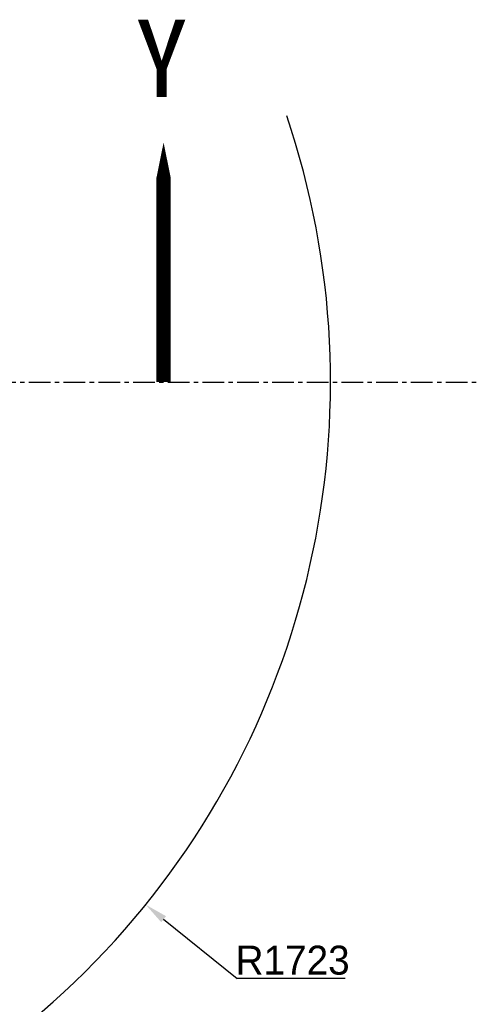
# Model space of a CAD drawing. Header units: millimetres. Extents: x 4086 to 10416, y 123 to 1549.
# Tile 236 of 256: x 9545 to 9702, y 375 to 715. Entities that reach past the tile are written whole.
import ezdxf

# ---------------------------------------------------------------- set-up
doc = ezdxf.new("R2010")
doc.units = ezdxf.units.MM
doc.linetypes.add('CENTER', pattern=[0.6, 0.375, -0.075, 0.075, -0.075])
doc.layers.add('中心线', color=7, linetype='Continuous')
doc.layers.add('运动范围', color=7, linetype='Continuous')
doc.styles.get("Standard").update_dxf_attribs({"font": 'simsun.ttc'})
doc.styles.add('思源黑', font='SourceHanSansCN-Normal.ttf')
doc.dimstyles.new('尺寸标注_1_6比例中六弯折', dxfattribs={"dimtxt": 10, "dimasz": 8, "dimexe": 2, "dimexo": 1.5, "dimgap": 1, "dimtad": 1, "dimtih": 1, "dimtoh": 1, "dimdec": 1, "dimlfac": 6, "dimdsep": 46, "dimtxsty": '思源黑', "dimcen": 0.09, "dimadec": 0, "dimazin": 0, "dimtp": 0.01, "dimtm": 0.01, "dimtfac": 1, "dimtdec": 1, "dimtofl": 0, "dimtmove": 0, "dimatfit": 3, "dimfxl": 1, "dimtolj": 1, "dimarcsym": 0})

# ---------------------------------------------------------------- blocks, each defined once
blk = doc.blocks.new('*D680')
at = {"layer": 'Defpoints', "color": 0}
for p in [(9364.76, 590.01), (9588.06, 409.45)]:
    blk.add_point(p, dxfattribs=at)
at = {"layer": '中心线', "color": 0}
for p, q in [((9364.67, 590.01), (9364.85, 590.01)), ((9364.76, 589.92), (9364.76, 590.1))]:
    blk.add_line(p, q, dxfattribs=at)
at = {"layer": '中心线', "color": 0, "lineweight": -2}
for p in [(9594.28, 404.42), (9657.03, 383.91)]:
    blk.add_line(p, (9619.64, 383.91), dxfattribs=at)
at = {"layer": '中心线', "color": 0}
blk.add_solid([(9595.12, 405.46), (9593.44, 403.39), (9588.06, 409.45)], dxfattribs=at)
at = {"layer": '中心线', "color": 0, "insert": (9638.84, 395.28), "char_height": 10, "attachment_point": 2, "style": '思源黑'}
blk.add_mtext('\\A1;R1723', dxfattribs=at)

msp = doc.modelspace()

# ---------------------------------------------------------------- linework, layer by layer
at = {"layer": '中心线', "linetype": 'CENTER', "ltscale": 20}
msp.add_line((9043.721, 589.998), (9702.299, 589.998), dxfattribs=at)
at = {"layer": '运动范围', "color": 0, "lineweight": 9}
msp.add_lwpolyline([(9594.26, 590.023, 5, 5, 0), (9594.26, 648.056, 10, 0, 0), (9594.26, 672.749, 0, 0, 0)], format="xyseb", dxfattribs=at)
at = {"layer": '运动范围', "color": 7, "linetype": 'Continuous'}
msp.add_arc((9364.758, 590.013), 287.167, 190, 18.68011, dxfattribs=at)

# ---------------------------------------------------------------- texts
at = {"layer": '运动范围', "color": 0, "lineweight": 9, "insert": (9584.505, 715.166), "char_height": 26.667, "attachment_point": 1}
msp.add_mtext_dynamic_manual_height_columns('Y', width=7.76337, gutter_width=17.5, heights=[0], dxfattribs=at)

# ---------------------------------------------------------------- dimensions: what is measured, and where the dimension line sits
at = {"layer": '中心线', "color": 7}
dim = msp.add_radius_dim(center=(9364.758, 590.013), mpoint=(9588.057, 409.452), dimstyle='尺寸标注_1_6比例中六弯折', dxfattribs=at)
dim.commit()
dim.dimension.update_dxf_attribs({"geometry": '*D680', "text_midpoint": (9638.838, 383.913), "dimtype": 164})

doc.saveas('drawing.dxf')
